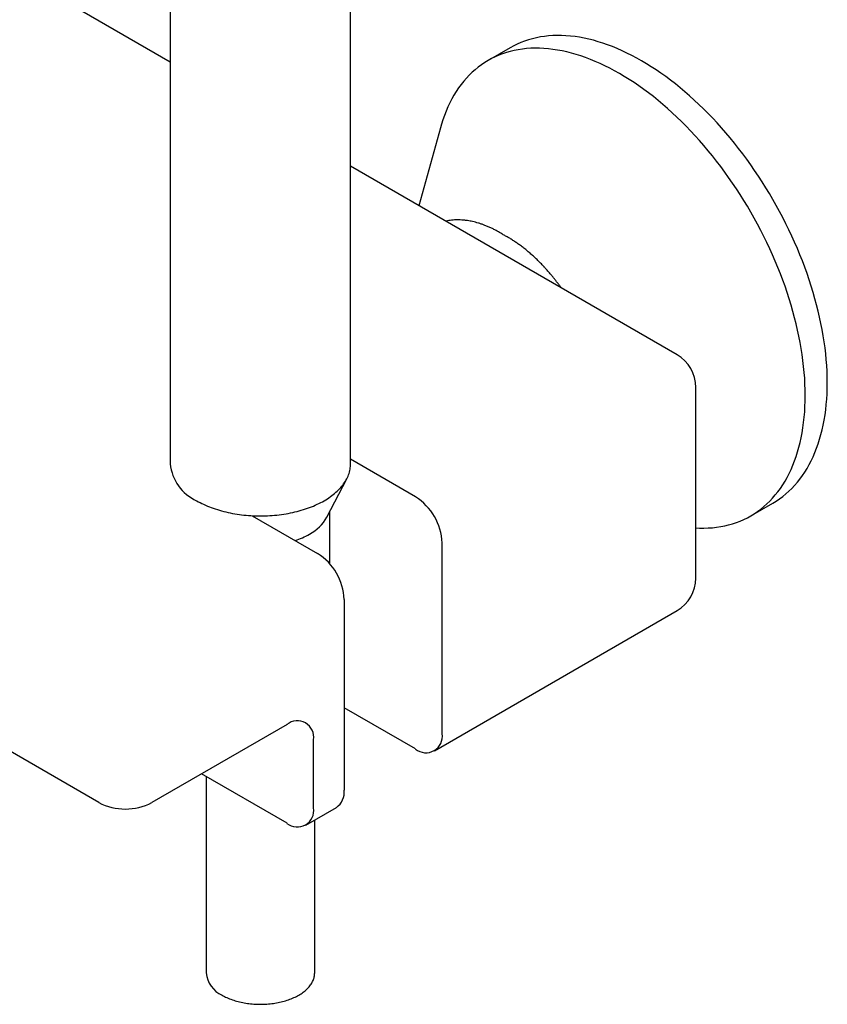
# Model space of a CAD drawing. Header units: millimetres. Extents: x 8 to 874, y 12 to 794.
# Tile 4 of 10: x 758 to 866, y 135 to 266. Entities that reach past the tile are written whole.
import ezdxf

# ---------------------------------------------------------------- set-up
doc = ezdxf.new("R2010")
doc.units = ezdxf.units.MM

msp = doc.modelspace()

# ---------------------------------------------------------------- linework, layer by layer
at = {"color": 7, "linetype": 'Continuous', "lineweight": 30}
for p, q in [((778.44, 260.6), (693.69, 309.53)), ((802.46, 207.1), (802.46, 284.54)), ((778.44, 283.91), (778.44, 207.1)), ((823.73, 262.51), (820.79, 260.81)), ((814.42, 251.83), (811.57, 241.48)), ((845.96, 221.62), (802.46, 246.74)), ((848.46, 191.89), (848.46, 217.29)), ((811.13, 202.71), (802.46, 207.72)), ((799.31, 199.99), (801.96, 205.12)), ((799.69, 193.79), (799.69, 200.74)), ((855.78, 200.19), (858.72, 201.89)), ((789.37, 200.2), (798.07, 195.17)), ((814.66, 171.18), (814.66, 196.59)), ((768.92, 162.01), (716.6, 192.21)), ((801.61, 189.05), (801.61, 163.64)), ((813.63, 168.89), (845.96, 187.56)), ((811.13, 169.14), (801.61, 174.63)), ((794, 172.41), (775.99, 162.01)), ((797.53, 161.29), (797.53, 170.37)), ((794, 159.25), (782.6, 165.83)), ((783.22, 165.47), (783.22, 139.32)), ((796.49, 159), (800.57, 161.35)), ((797.68, 139.32), (797.68, 159.68))]:
    msp.add_line(p, q, dxfattribs=at)
at = {"color": 7, "linetype": 'Continuous', "lineweight": 30, "flags": 128}
for points in [[(841.22, 260.78), (840.58, 261.14), (839.93, 261.49), (839.28, 261.81), (838.64, 262.12), (837.99, 262.4), (837.35, 262.66), (836.71, 262.9), (836.08, 263.12), (835.45, 263.32), (834.82, 263.5), (834.2, 263.66), (833.58, 263.79), (832.96, 263.91), (832.36, 264), (831.75, 264.07), (831.16, 264.12), (830.57, 264.14), (829.99, 264.15), (829.42, 264.13), (828.85, 264.09), (828.29, 264.03), (827.75, 263.95), (827.21, 263.84), (826.68, 263.72), (826.16, 263.57), (825.65, 263.4), (825.15, 263.21), (824.66, 263), (824.19, 262.76), (823.73, 262.51)], [(838.29, 259.08), (837.64, 259.45), (836.99, 259.79), (836.34, 260.11), (835.7, 260.42), (835.06, 260.7), (834.41, 260.96), (833.78, 261.21), (833.14, 261.43), (832.51, 261.63), (831.88, 261.81), (831.26, 261.96), (830.64, 262.1), (830.02, 262.21), (829.42, 262.3), (828.82, 262.37), (828.22, 262.42), (827.63, 262.45), (827.05, 262.45), (826.48, 262.44), (825.91, 262.4), (825.35, 262.34), (824.81, 262.25), (824.27, 262.15), (823.74, 262.02), (823.22, 261.87), (822.71, 261.7), (822.21, 261.51), (821.73, 261.3), (821.25, 261.07), (820.79, 260.81), (820.33, 260.54), (819.89, 260.24), (819.47, 259.93), (819.05, 259.59), (818.65, 259.24), (818.26, 258.86), (817.89, 258.46), (817.53, 258.05), (817.18, 257.62), (816.85, 257.17), (816.54, 256.7), (816.23, 256.21), (815.95, 255.7), (815.68, 255.18), (815.42, 254.64), (815.18, 254.08), (814.96, 253.51), (814.75, 252.92), (814.56, 252.32), (814.42, 251.83)], [(858.72, 201.89), (858.72, 201.89), (859.18, 202.16), (859.62, 202.46), (860.04, 202.77), (860.46, 203.11), (860.86, 203.47), (861.25, 203.84), (861.62, 204.24), (861.98, 204.65), (862.33, 205.09), (862.66, 205.54), (862.97, 206.01), (863.28, 206.49), (863.56, 207), (863.83, 207.52), (864.09, 208.06), (864.33, 208.62), (864.55, 209.19), (864.76, 209.78), (864.95, 210.38), (865.13, 211), (865.29, 211.64), (865.43, 212.28), (865.56, 212.94), (865.67, 213.62), (865.76, 214.3), (865.84, 215), (865.9, 215.71), (865.94, 216.44), (865.97, 217.17), (865.97, 217.91), (865.97, 218.67), (865.94, 219.43), (865.9, 220.2), (865.84, 220.98), (865.76, 221.76), (865.67, 222.56), (865.56, 223.36), (865.43, 224.17), (865.29, 224.98), (865.13, 225.8), (864.95, 226.62), (864.76, 227.44), (864.55, 228.27), (864.33, 229.1), (864.09, 229.94), (863.83, 230.77), (863.56, 231.61), (863.28, 232.44), (862.97, 233.28), (862.66, 234.12), (862.33, 234.95), (861.98, 235.78), (861.62, 236.61), (861.25, 237.44), (860.86, 238.26), (860.46, 239.08), (860.04, 239.9), (859.62, 240.7), (859.18, 241.51), (858.72, 242.31), (858.26, 243.1), (857.79, 243.88), (857.3, 244.65), (856.8, 245.42), (856.29, 246.18), (855.77, 246.92), (855.24, 247.66), (854.7, 248.39), (854.16, 249.1), (853.6, 249.81), (853.03, 250.5), (852.46, 251.18), (851.88, 251.84), (851.29, 252.5), (850.7, 253.14), (850.09, 253.76), (849.49, 254.37), (848.87, 254.96), (848.25, 255.54), (847.63, 256.11), (847, 256.65), (846.37, 257.18), (845.74, 257.7), (845.1, 258.19), (844.46, 258.67), (843.81, 259.13), (843.17, 259.57), (842.52, 259.99), (841.87, 260.39), (841.22, 260.78)], [(848.46, 198.58), (848.94, 198.56), (849.52, 198.55), (850.1, 198.57), (850.66, 198.61), (851.22, 198.67), (851.77, 198.75), (852.3, 198.86), (852.83, 198.98), (853.35, 199.13), (853.86, 199.3), (854.36, 199.49), (854.85, 199.7), (855.32, 199.94), (855.79, 200.19), (856.24, 200.47), (856.68, 200.76), (857.11, 201.08), (857.52, 201.41), (857.92, 201.77), (858.31, 202.15), (858.68, 202.54), (859.04, 202.96), (859.39, 203.39), (859.72, 203.84), (860.04, 204.31), (860.34, 204.8), (860.62, 205.3), (860.9, 205.83), (861.15, 206.37), (861.39, 206.92), (861.62, 207.5), (861.82, 208.08), (862.02, 208.69), (862.19, 209.31), (862.35, 209.94), (862.49, 210.59), (862.62, 211.25), (862.73, 211.92), (862.82, 212.61), (862.9, 213.31), (862.96, 214.02), (863, 214.74), (863.03, 215.47), (863.03, 216.22), (863.03, 216.97), (863, 217.73), (862.96, 218.5), (862.9, 219.28), (862.82, 220.07), (862.73, 220.86), (862.62, 221.66), (862.49, 222.47), (862.35, 223.28), (862.19, 224.1), (862.02, 224.92), (861.82, 225.75), (861.62, 226.57), (861.39, 227.41), (861.15, 228.24), (860.9, 229.07), (860.62, 229.91), (860.34, 230.75), (860.04, 231.58), (859.72, 232.42), (859.39, 233.25), (859.04, 234.09), (858.68, 234.92), (858.31, 235.74), (857.92, 236.57), (857.52, 237.38), (857.11, 238.2), (856.68, 239.01), (856.24, 239.81), (855.79, 240.61), (855.32, 241.4), (854.85, 242.18), (854.36, 242.96), (853.86, 243.72), (853.35, 244.48), (852.83, 245.23), (852.3, 245.96), (851.77, 246.69), (851.22, 247.41), (850.66, 248.11), (850.1, 248.8), (849.52, 249.48), (848.94, 250.15), (848.35, 250.8), (847.76, 251.44), (847.16, 252.06), (846.55, 252.67), (845.93, 253.27), (845.32, 253.85), (844.69, 254.41), (844.06, 254.96), (843.43, 255.49), (842.8, 256), (842.16, 256.49), (841.52, 256.97), (840.87, 257.43), (840.23, 257.87), (839.58, 258.29), (838.93, 258.7), (838.29, 259.08)], [(781.96, 202.2), (782.18, 202.07), (782.41, 201.95), (782.65, 201.83), (782.89, 201.72), (783.14, 201.6), (783.39, 201.49), (783.65, 201.39), (783.91, 201.29), (784.17, 201.19), (784.44, 201.1), (784.72, 201.01), (785, 200.93), (785.28, 200.85), (785.56, 200.77), (785.85, 200.7), (786.15, 200.63), (786.44, 200.57), (786.74, 200.51), (787.04, 200.46), (787.34, 200.41), (787.65, 200.36), (787.95, 200.32), (788.26, 200.29), (788.57, 200.26), (788.88, 200.23), (789.19, 200.21), (789.51, 200.19), (789.82, 200.18), (790.13, 200.17), (790.45, 200.17), (790.76, 200.17), (791.08, 200.18), (791.39, 200.19), (791.7, 200.21), (792.02, 200.23), (792.33, 200.26), (792.64, 200.29), (792.95, 200.32), (793.25, 200.36), (793.56, 200.41), (793.86, 200.46), (794.16, 200.51), (794.46, 200.57), (794.75, 200.63), (795.04, 200.7), (795.33, 200.77), (795.62, 200.85), (795.9, 200.93), (796.18, 201.01), (796.45, 201.1), (796.72, 201.19), (796.99, 201.29), (797.25, 201.39), (797.51, 201.49), (797.76, 201.6), (798.01, 201.72), (798.25, 201.83), (798.48, 201.95), (798.71, 202.07), (798.94, 202.2), (799.16, 202.33), (799.37, 202.46), (799.58, 202.6), (799.78, 202.74), (799.97, 202.88), (800.16, 203.03), (800.34, 203.18), (800.52, 203.33), (800.69, 203.48), (800.85, 203.64), (801, 203.79), (801.15, 203.96), (801.29, 204.12), (801.42, 204.28), (801.54, 204.45), (801.66, 204.62), (801.77, 204.79), (801.87, 204.96), (801.96, 205.13), (802.05, 205.31), (802.12, 205.48), (802.19, 205.66), (802.26, 205.84), (802.31, 206.02), (802.35, 206.2), (802.39, 206.38), (802.42, 206.56), (802.44, 206.74), (802.45, 206.92), (802.46, 207.1)], [(785.34, 136.37), (785.5, 136.28), (785.66, 136.19), (785.82, 136.11), (785.99, 136.03), (786.17, 135.96), (786.34, 135.88), (786.52, 135.81), (786.71, 135.75), (786.9, 135.68), (787.09, 135.62), (787.28, 135.57), (787.48, 135.51), (787.68, 135.46), (787.89, 135.42), (788.09, 135.37), (788.3, 135.33), (788.51, 135.3), (788.72, 135.27), (788.93, 135.24), (789.15, 135.21), (789.36, 135.19), (789.58, 135.18), (789.79, 135.16), (790.01, 135.15), (790.23, 135.15), (790.45, 135.15), (790.67, 135.15), (790.88, 135.15), (791.1, 135.16), (791.32, 135.18), (791.54, 135.19), (791.75, 135.21), (791.97, 135.24), (792.18, 135.27), (792.39, 135.3), (792.6, 135.33), (792.81, 135.37), (793.01, 135.42), (793.21, 135.46), (793.41, 135.51), (793.61, 135.57), (793.81, 135.62), (794, 135.68), (794.19, 135.75), (794.37, 135.81), (794.55, 135.88), (794.73, 135.96), (794.91, 136.03), (795.08, 136.11), (795.24, 136.19), (795.4, 136.28), (795.56, 136.37), (795.71, 136.46), (795.86, 136.55), (796, 136.65), (796.14, 136.74), (796.27, 136.84), (796.4, 136.95), (796.52, 137.05), (796.63, 137.16), (796.74, 137.27), (796.85, 137.38), (796.95, 137.49), (797.04, 137.6), (797.13, 137.72), (797.21, 137.84), (797.28, 137.96), (797.35, 138.08), (797.41, 138.2), (797.47, 138.32), (797.51, 138.44), (797.56, 138.57), (797.59, 138.69), (797.62, 138.81), (797.65, 138.94), (797.66, 139.07), (797.67, 139.19), (797.68, 139.32)]]:
    msp.add_lwpolyline(points, dxfattribs=at)
at = {"color": 7, "linetype": 'Continuous', "lineweight": 30}
for centre, radius, start, end in [((843.46, 217.29), 5, 0, 60.0035), ((784.45, 207.7), 6.04, 185.7216, 245.5985), ((806.99, 196.24), 7.68, 2.5805, 57.4195), ((794.31, 202.83), 5.74, 297.7389, 330.4252), ((791.82, 206.81), 10.43, 288.2241, 299.6471), ((793.94, 188.71), 7.68, 2.5806, 57.4194), ((843.46, 191.89), 5, 299.9973, 0), ((795.37, 170.71), 2.19, 350.8888, 129.1005), ((812.5, 170.83), 2.19, 230.8995, 9.1112), ((799.11, 163.39), 2.51, 305.6024, 5.7098), ((772.45, 168.83), 7.68, 242.5848, 297.4152), ((795.37, 160.94), 2.19, 230.8995, 9.1112), ((786.84, 139.68), 3.64, 185.7259, 245.5943)]:
    msp.add_arc(centre, radius, start, end, dxfattribs=at)
for points, knots in [([(822.8, 237.62), (822.67, 237.7), (822.39, 237.87), (821.98, 238.11), (821.56, 238.33), (821.13, 238.54), (820.7, 238.73), (820.28, 238.9), (819.88, 239.04), (819.49, 239.17), (819.11, 239.27), (818.73, 239.36), (818.37, 239.44), (818.11, 239.48), (817.94, 239.51), (817.84, 239.52), (817.75, 239.53), (817.66, 239.54), (817.57, 239.55), (817.38, 239.57), (817.08, 239.59), (816.69, 239.59), (816.31, 239.58), (815.92, 239.55), (815.55, 239.51), (815.28, 239.46), (815.14, 239.43), (815.12, 239.43)], [0, 0, 0, 0, 0.050598, 0.102229, 0.15489, 0.208579, 0.263296, 0.319038, 0.366653, 0.414988, 0.464042, 0.513814, 0.558205, 0.60315, 0.615013, 0.626914, 0.638852, 0.650829, 0.662843, 0.674895, 0.727349, 0.77997, 0.832758, 0.885711, 0.938828, 0.992107, 1, 1, 1, 1]), ([(830.54, 230.53), (830.53, 230.54), (830.43, 230.68), (830.24, 230.93), (829.98, 231.27), (829.74, 231.59), (829.5, 231.89), (829.27, 232.17), (829.06, 232.42), (828.86, 232.65), (828.67, 232.87), (828.49, 233.07), (828.38, 233.19), (828.32, 233.25), (828.31, 233.27), (828.3, 233.28), (828.29, 233.29), (828.27, 233.31), (828.26, 233.32), (828.25, 233.33), (828.08, 233.51), (827.77, 233.84), (827.3, 234.3), (826.84, 234.74), (826.37, 235.15), (825.91, 235.54), (825.45, 235.91), (824.99, 236.25), (824.54, 236.57), (824.1, 236.87), (823.66, 237.14), (823.23, 237.39), (822.94, 237.54), (822.8, 237.62)], [0, 0, 0, 0, 0.005158, 0.044914, 0.082509, 0.118565, 0.152378, 0.183946, 0.213269, 0.240346, 0.267535, 0.292004, 0.311287, 0.313067, 0.314827, 0.316567, 0.318286, 0.319985, 0.321663, 0.323321, 0.324959, 0.386814, 0.447658, 0.50749, 0.566307, 0.624106, 0.680883, 0.736638, 0.791368, 0.845071, 0.897745, 0.949388, 1, 1, 1, 1])]:
    msp.add_open_spline(points, degree=3, knots=knots, dxfattribs=at)

doc.saveas('drawing.dxf')
